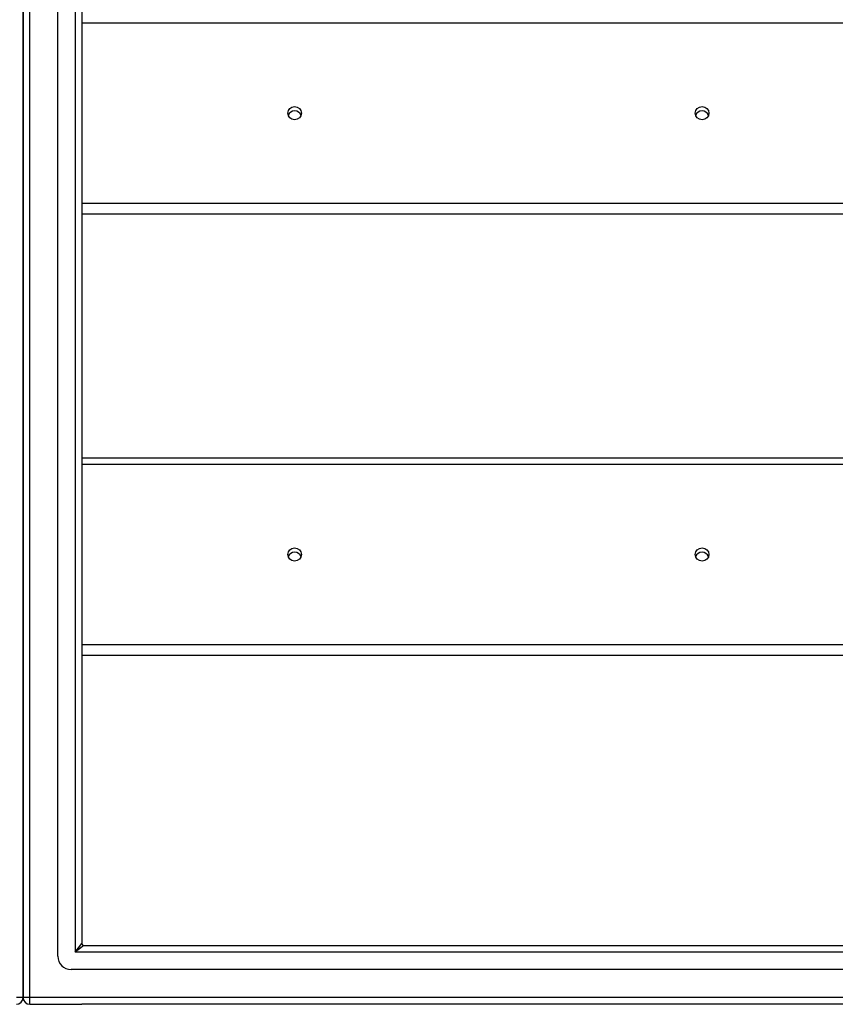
# Model space of a CAD drawing. Header units: inches. Extents: x 64.1 to 160.1, y 42 to 74.3.
# Tile 42 of 70: x 112 to 124, y 43.1 to 57.6. Entities that reach past the tile are written whole.
import ezdxf

# ---------------------------------------------------------------- set-up
doc = ezdxf.new("R2010")
doc.units = ezdxf.units.IN
doc.header["$MEASUREMENT"] = 0
doc.layers.add('Visible Edges(ANSI)', color=7, linetype='Continuous', lineweight=25)
doc.layers.add('Visible Tangent Edges(ANSI)', color=7, linetype='Continuous', lineweight=25)

msp = doc.modelspace()

# ---------------------------------------------------------------- linework, layer by layer
at = {"layer": 'Visible Edges(ANSI)'}
for p, q in [((112.584, 43.843), (112.584, 72.426)), ((112.072, 72.261), (112.072, 44.009)), ((112.072, 44.009), (112.072, 72.261)), ((112.938, 72.238), (112.938, 44.032)), ((155.072, 54.774), (112.938, 54.774)), ((112.938, 51.183), (155.072, 51.183)), ((155.072, 48.274), (112.938, 48.274)), ((112.072, 43.234), (112.072, 44.009)), ((112.072, 44.009), (112.072, 43.234)), ((112.969, 44.001), (159.175, 44.001)), ((159.363, 43.646), (112.78, 43.646)), ((112.171, 43.135), (112.938, 43.135)), ((159.973, 43.135), (112.938, 43.135))]:
    msp.add_line(p, q, dxfattribs=at)
for centre, radius, start, end in [((112.969, 44.032), 0.031, 180, 270), ((112.78, 43.843), 0.197, 180, 270), ((111.973, 43.234), 0.099, 270, 0), ((112.171, 43.234), 0.099, 180, 270)]:
    msp.add_arc(centre, radius, start, end, dxfattribs=at)
for centre in [(116.072, 56.26), (122.072, 56.26), (116.072, 49.76), (122.072, 49.76)]:
    msp.add_ellipse(centre, major_axis=(-0.101, 0), ratio=0.966998, dxfattribs=at)
for centre in [(116.072, 56.197), (122.072, 56.197), (116.072, 49.697), (122.072, 49.697)]:
    msp.add_ellipse(centre, major_axis=(0.1, 0), ratio=0.966998, start_param=0.333879, end_param=2.807714, dxfattribs=at)
at = {"layer": 'Visible Tangent Edges(ANSI)'}
for p, q in [((112.171, 43.234), (112.171, 73.036)), ((112.839, 72.368), (112.839, 43.902)), ((112.938, 57.59), (155.072, 57.59)), ((155.072, 54.931), (112.938, 54.931)), ((112.938, 51.09), (155.072, 51.09)), ((155.072, 48.431), (112.938, 48.431)), ((112.839, 43.902), (112.938, 44.032)), ((112.969, 44.001), (112.839, 43.902)), ((159.305, 43.902), (112.839, 43.902)), ((112.072, 43.234), (111.973, 43.234)), ((112.171, 43.234), (112.072, 43.234)), ((112.171, 43.135), (112.171, 43.234)), ((159.973, 43.234), (112.171, 43.234))]:
    msp.add_line(p, q, dxfattribs=at)

doc.saveas('drawing.dxf')
